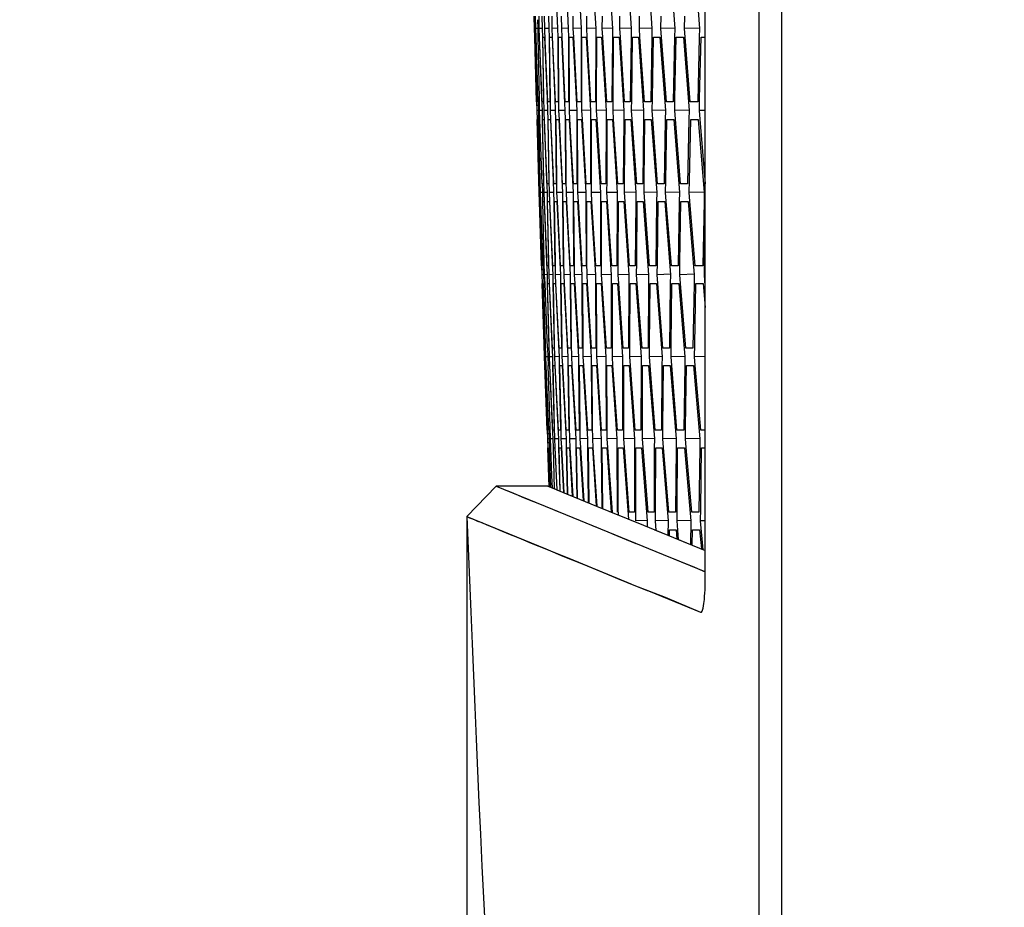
# Model space of a CAD drawing. Header units: millimetres. Extents: x 0 to 420, y -341 to 792.
# Tile 132 of 256: x 49 to 55, y 214 to 219. Entities that reach past the tile are written whole.
import ezdxf

# ---------------------------------------------------------------- set-up
doc = ezdxf.new("R2010")
doc.units = ezdxf.units.MM
doc.header["$LTSCALE"] = 23.1
doc.layers.get('0').update_dxf_attribs({"linetype": 'CONTINUOUS'})
doc.layers.add('02___PRT_ALL_AXES', color=7, linetype='CONTINUOUS')
doc.layers.add('DIM_PILOTEES', color=7, linetype='CONTINUOUS')
doc.styles.get("Standard").update_dxf_attribs({"font": 'txt', "width": 0.7})
doc.dimstyles.new('DIMSTYLE_2', dxfattribs={"dimtxt": 2.5, "dimasz": 3.5, "dimexe": 2, "dimexo": 0, "dimtad": 1, "dimdec": 0, "dimlfac": 5.882353, "dimdsep": 46, "dimtxsty": 'Standard', "dimblk": '_FILLED', "dimblk1": '_FILLED', "dimblk2": '_FILLED', "dimcen": 0.09, "dimazin": 2, "dimtp": 0.3, "dimtm": 0.3, "dimtfac": 1, "dimtdec": 0, "dimtofl": 0, "dimtmove": 0, "dimatfit": 3, "dimldrblk": '_FILLED', "dimfxl": 0, "dimtolj": 1, "dimarcsym": 0})
doc.dimstyles.new('DIMSTYLE_3', dxfattribs={"dimtxt": 2.5, "dimasz": 3.5, "dimexe": 2, "dimexo": 0, "dimtad": 1, "dimdec": 0, "dimlfac": 5.882353, "dimdsep": 46, "dimtxsty": 'Standard', "dimblk": '_FILLED', "dimblk1": '_FILLED', "dimblk2": '_FILLED', "dimcen": 0.09, "dimazin": 2, "dimtp": 0.8, "dimtm": 0.8, "dimtfac": 1, "dimtdec": 0, "dimtofl": 0, "dimtmove": 0, "dimatfit": 3, "dimldrblk": '_FILLED', "dimfxl": 0, "dimtolj": 1, "dimarcsym": 0})

# ---------------------------------------------------------------- blocks, each defined once
blk = doc.blocks.new('_FILLED')
at = {"color": 0, "linetype": 'ByBlock'}
blk.add_solid([(0, 0), (-1, 0.1429), (-1, -0.1429)], dxfattribs=at)
blk = doc.blocks.new('*D2')
at = {"layer": 'DIM_PILOTEES', "color": 2, "linetype": 'Continuous'}
for p, q in [((51.7563, 216.1612), (51.7563, 187.0395)), ((56.8906, 189.0395), (45.0711, 189.0395)), ((51.7563, 189.0395), (56.8906, 189.0395)), ((62.0249, 189.0395), (56.8906, 189.0395))]:
    blk.add_line(p, q, dxfattribs=at)
at = {"layer": 'DIM_PILOTEES', "color": 2, "linetype": 'Continuous', "xscale": 3.5, "yscale": 3.5, "zscale": 3.5, "rotation": 180}
blk.add_blockref('_FILLED', (51.7563, 189.0395), dxfattribs=at)
at = {"layer": 'DIM_PILOTEES', "color": 2, "linetype": 'Continuous', "xscale": 3.5, "yscale": 3.5, "zscale": 3.5}
blk.add_blockref('_FILLED', (62.0249, 189.0395), dxfattribs=at)
at = {"layer": 'DIM_PILOTEES', "color": 2, "linetype": 'Continuous', "insert": (48.9997, 192.1645), "char_height": 2.5, "width": 5.892857, "attachment_point": 3, "line_spacing_factor": 0.9}
blk.add_mtext('{\\ftxt;\\W0.0001;\\H0.0001;\\~}{\\ftxt;\\W1.5714285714;\\H2.5; }{\\ftxt;\\W0.0001;\\H0.0001;\\~}', dxfattribs=at)
blk = doc.blocks.new('*D3')
at = {"layer": 'DIM_PILOTEES', "color": 2, "linetype": 'Continuous'}
for p, q in [((74.1289, 261.6325), (38.8739, 261.6325)), ((40.8739, 261.6325), (40.8739, 207.2291)), ((40.8739, 152.8258), (40.8739, 207.2291)), ((55.2706, 152.8258), (38.8739, 152.8258))]:
    blk.add_line(p, q, dxfattribs=at)
at = {"layer": 'DIM_PILOTEES', "color": 2, "linetype": 'Continuous', "xscale": 3.5, "yscale": 3.5, "zscale": 3.5}
for p, rotation in [((40.8739, 261.6325), 90), ((40.8739, 152.8258), 270)]:
    blk.add_blockref('_FILLED', p, dxfattribs=dict(at, rotation=rotation))
at = {"layer": 'DIM_PILOTEES', "color": 2, "linetype": 'Continuous', "insert": (37.7489, 207.2291), "char_height": 2.5, "width": 8.839286, "attachment_point": 2, "rotation": 90, "line_spacing_factor": 0.9}
blk.add_mtext('{\\ftxt;\\W0.0001;\\H0.0001;\\~}{\\ftxt;\\W2.3571428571;\\H2.5; }{\\ftxt;\\W0.0001;\\H0.0001;\\~}', dxfattribs=at)

msp = doc.modelspace()

# ---------------------------------------------------------------- linework, layer by layer
at = {"color": 7, "linetype": 'Continuous'}
for p, q in [((53.58, 237.4511), (53.58, 212.9045)), ((53.4489, 237.357), (53.4489, 212.9986)), ((53.1383, 215.8283), (53.1383, 234.5274)), ((52.2631, 219.4154), (52.2822, 218.9905)), ((52.3233, 219.4154), (52.3441, 218.9905)), ((52.3952, 219.4154), (52.4178, 218.9905)), ((52.4787, 219.4154), (52.5031, 218.9905)), ((52.574, 219.4154), (52.6001, 218.9905)), ((52.6809, 219.4154), (52.7087, 218.9905)), ((52.7995, 219.4154), (52.8291, 218.9905)), ((52.9298, 219.4154), (52.9611, 218.9905)), ((53.0717, 219.4154), (53.1047, 218.9905)), ((52.1478, 218.9905), (52.146, 219.0613)), ((52.1561, 218.9905), (52.1545, 219.0613)), ((52.176, 218.9905), (52.1747, 219.0613)), ((52.1907, 219.0613), (52.1934, 218.9905)), ((52.2076, 218.9905), (52.2066, 219.0613)), ((52.229, 219.0613), (52.2319, 218.9905)), ((52.2509, 218.9905), (52.2502, 219.0613)), ((52.3059, 218.9905), (52.3055, 219.0613)), ((52.3725, 218.9905), (52.3725, 219.0613)), ((52.4509, 218.9905), (52.4511, 219.0613)), ((52.5409, 218.9905), (52.5414, 219.0613)), ((52.6426, 218.9905), (52.6434, 219.0613)), ((52.756, 218.9905), (52.7571, 219.0613)), ((52.8811, 218.9905), (52.8825, 219.0613)), ((53.0178, 218.9905), (53.0195, 219.0613)), ((52.1498, 219.0414), (52.1513, 218.9905)), ((52.1648, 219.0412), (52.1665, 218.9905)), ((52.1513, 218.9906), (52.1478, 218.9905)), ((52.1493, 218.9396), (52.1478, 218.9905)), ((52.1513, 218.9905), (52.1525, 218.9395)), ((52.1665, 218.9908), (52.1561, 218.9905)), ((52.1577, 218.9396), (52.1561, 218.9905)), ((52.1665, 218.9905), (52.1675, 218.9394)), ((52.1934, 218.991), (52.176, 218.9905)), ((52.1778, 218.9396), (52.176, 218.9905)), ((52.1934, 218.9905), (52.1942, 218.9394)), ((52.2319, 218.9912), (52.2076, 218.9905)), ((52.2104, 218.9197), (52.2076, 218.9905)), ((52.2319, 218.9905), (52.2325, 218.9394)), ((52.2822, 218.9914), (52.2509, 218.9905)), ((52.2531, 218.9397), (52.2509, 218.9905)), ((52.2822, 218.9905), (52.2826, 218.9395)), ((52.3441, 218.9916), (52.3059, 218.9905)), ((52.3083, 218.9398), (52.3059, 218.9905)), ((52.3441, 218.9905), (52.3443, 218.9395)), ((52.4177, 218.9917), (52.3725, 218.9905)), ((52.3752, 218.9398), (52.3725, 218.9905)), ((52.4178, 218.9905), (52.4177, 218.9396)), ((52.503, 218.9919), (52.4509, 218.9905)), ((52.4537, 218.9399), (52.4509, 218.9905)), ((52.5031, 218.9905), (52.5028, 218.9396)), ((52.6, 218.9921), (52.5409, 218.9905)), ((52.544, 218.94), (52.5409, 218.9905)), ((52.6001, 218.9905), (52.5996, 218.9396)), ((52.7087, 218.9923), (52.6426, 218.9905)), ((52.6459, 218.9401), (52.6426, 218.9905)), ((52.7087, 218.9905), (52.7081, 218.9397)), ((52.829, 218.9925), (52.756, 218.9905)), ((52.7595, 218.9401), (52.756, 218.9905)), ((52.8291, 218.9905), (52.8282, 218.9397)), ((52.961, 218.9927), (52.8811, 218.9905)), ((52.8847, 218.9402), (52.8811, 218.9905)), ((52.9611, 218.9905), (52.96, 218.9398)), ((53.1046, 218.9929), (53.0178, 218.9905)), ((53.0216, 218.9403), (53.0178, 218.9905)), ((53.1047, 218.9905), (53.1034, 218.9398)), ((52.16, 218.5657), (52.1493, 218.9396)), ((52.1618, 218.5855), (52.1532, 218.9396)), ((52.1532, 218.9396), (52.1567, 218.9396)), ((52.17, 218.5657), (52.1577, 218.9396)), ((52.1762, 218.5855), (52.169, 218.9396)), ((52.169, 218.9396), (52.176, 218.9396)), ((52.176, 218.9396), (52.189, 218.5855)), ((52.1916, 218.5657), (52.1778, 218.9396)), ((52.1942, 218.9394), (52.2003, 218.5657)), ((52.2022, 218.5855), (52.1965, 218.9396)), ((52.1965, 218.9396), (52.207, 218.9396)), ((52.207, 218.9396), (52.2214, 218.5855)), ((52.225, 218.5657), (52.2104, 218.9197)), ((52.2325, 218.9394), (52.2372, 218.5657)), ((52.24, 218.5855), (52.2357, 218.9396)), ((52.2357, 218.9396), (52.2496, 218.9396)), ((52.2496, 218.9396), (52.2655, 218.5855)), ((52.27, 218.5657), (52.2531, 218.9397)), ((52.2826, 218.9395), (52.2857, 218.5657)), ((52.2894, 218.5855), (52.2866, 218.9396)), ((52.2866, 218.9396), (52.304, 218.9396)), ((52.304, 218.9396), (52.3249, 218.5147)), ((52.3267, 218.5657), (52.3083, 218.9398)), ((52.3443, 218.9395), (52.3459, 218.5657)), ((52.3505, 218.5855), (52.3492, 218.9396)), ((52.3492, 218.9396), (52.37, 218.9396)), ((52.37, 218.9396), (52.3926, 218.5147)), ((52.3951, 218.5657), (52.3752, 218.9398)), ((52.4177, 218.9396), (52.4178, 218.5657)), ((52.4233, 218.5855), (52.4234, 218.9396)), ((52.4234, 218.9396), (52.4478, 218.9396)), ((52.4478, 218.9396), (52.4721, 218.5147)), ((52.4752, 218.5657), (52.4537, 218.9399)), ((52.5028, 218.9396), (52.5013, 218.5657)), ((52.5078, 218.5855), (52.5093, 218.9396)), ((52.5093, 218.9396), (52.5372, 218.9396)), ((52.5372, 218.9396), (52.5633, 218.5147)), ((52.567, 218.5657), (52.544, 218.94)), ((52.5996, 218.9396), (52.5966, 218.5657)), ((52.604, 218.5855), (52.607, 218.9396)), ((52.607, 218.9396), (52.6383, 218.9396)), ((52.6383, 218.9396), (52.6661, 218.5147)), ((52.6705, 218.5657), (52.6459, 218.9401)), ((52.7081, 218.9397), (52.7035, 218.5657)), ((52.7118, 218.5855), (52.7162, 218.9396)), ((52.7162, 218.9396), (52.751, 218.9396)), ((52.751, 218.9396), (52.7806, 218.5147)), ((52.7856, 218.5657), (52.7595, 218.9401)), ((52.8282, 218.9397), (52.8221, 218.5657)), ((52.8313, 218.5855), (52.8372, 218.9396)), ((52.8372, 218.9396), (52.8754, 218.9396)), ((52.8754, 218.9396), (52.9067, 218.5147)), ((52.9124, 218.5657), (52.8847, 218.9402)), ((52.96, 218.9398), (52.9523, 218.5657)), ((52.9625, 218.5855), (52.9698, 218.9396)), ((52.9698, 218.9396), (53.0115, 218.9396)), ((53.0115, 218.9396), (53.0445, 218.5147)), ((53.0508, 218.5657), (53.0216, 218.9403)), ((53.1034, 218.9398), (53.0942, 218.5657)), ((53.1053, 218.5855), (53.1141, 218.9396)), ((53.1141, 218.9396), (53.1383, 218.9396)), ((52.1598, 218.5656), (52.1613, 218.5147)), ((52.1603, 218.5657), (52.16, 218.5657)), ((52.1637, 218.5147), (52.1618, 218.5855)), ((52.1689, 218.5655), (52.1706, 218.5147)), ((52.1752, 218.5657), (52.17, 218.5657)), ((52.1777, 218.5147), (52.1762, 218.5855)), ((52.189, 218.5855), (52.1916, 218.5147)), ((52.2003, 218.5657), (52.1916, 218.5657)), ((52.2035, 218.5147), (52.2022, 218.5855)), ((52.2214, 218.5855), (52.2244, 218.5147)), ((52.2372, 218.5657), (52.225, 218.5657)), ((52.2409, 218.5147), (52.24, 218.5855)), ((52.2655, 218.5855), (52.2688, 218.5147)), ((52.2857, 218.5657), (52.27, 218.5657)), ((52.2901, 218.5147), (52.2894, 218.5855)), ((52.3459, 218.5657), (52.3267, 218.5657)), ((52.3509, 218.5147), (52.3505, 218.5855)), ((52.4178, 218.5657), (52.3951, 218.5657)), ((52.4234, 218.5147), (52.4233, 218.5855)), ((52.5013, 218.5657), (52.4752, 218.5657)), ((52.5076, 218.5147), (52.5078, 218.5855)), ((52.5966, 218.5657), (52.567, 218.5657)), ((52.6035, 218.5147), (52.604, 218.5855)), ((52.7035, 218.5657), (52.6705, 218.5657)), ((52.711, 218.5147), (52.7118, 218.5855)), ((52.8221, 218.5667), (52.7856, 218.5657)), ((52.8221, 218.5657), (52.7856, 218.5657)), ((52.8302, 218.5147), (52.8313, 218.5855)), ((52.9523, 218.5657), (52.9124, 218.5657)), ((52.9611, 218.5147), (52.9625, 218.5855)), ((53.0942, 218.5657), (53.0508, 218.5657)), ((53.1036, 218.5147), (53.1053, 218.5855)), ((52.1613, 218.5147), (52.1627, 218.4637)), ((52.1706, 218.5149), (52.1637, 218.5147)), ((52.1653, 218.4638), (52.1637, 218.5147)), ((52.1706, 218.5147), (52.1718, 218.4636)), ((52.1916, 218.5151), (52.1777, 218.5147)), ((52.1795, 218.4638), (52.1777, 218.5147)), ((52.1916, 218.5147), (52.1926, 218.4635)), ((52.2243, 218.5153), (52.2035, 218.5147)), ((52.2063, 218.4439), (52.2035, 218.5147)), ((52.2244, 218.5147), (52.2251, 218.4635)), ((52.2687, 218.5155), (52.2409, 218.5147)), ((52.2432, 218.4639), (52.2409, 218.5147)), ((52.2688, 218.5147), (52.2693, 218.4637)), ((52.3248, 218.5157), (52.2901, 218.5147)), ((52.2925, 218.4639), (52.2901, 218.5147)), ((52.3249, 218.5147), (52.3252, 218.4637)), ((52.3926, 218.5159), (52.3509, 218.5147)), ((52.3535, 218.464), (52.3509, 218.5147)), ((52.3926, 218.5147), (52.3928, 218.4637)), ((52.4721, 218.5161), (52.4234, 218.5147)), ((52.4263, 218.4641), (52.4234, 218.5147)), ((52.4721, 218.5147), (52.4721, 218.4637)), ((52.5632, 218.5163), (52.5076, 218.5147)), ((52.5106, 218.4641), (52.5076, 218.5147)), ((52.5633, 218.5147), (52.563, 218.4638)), ((52.666, 218.5165), (52.6035, 218.5147)), ((52.6067, 218.4642), (52.6035, 218.5147)), ((52.6661, 218.5147), (52.6656, 218.4638)), ((52.7805, 218.5167), (52.711, 218.5147)), ((52.7145, 218.4643), (52.711, 218.5147)), ((52.7806, 218.5147), (52.7799, 218.4639)), ((52.9067, 218.5169), (52.8302, 218.5147)), ((52.8339, 218.4644), (52.8302, 218.5147)), ((52.9067, 218.5147), (52.9058, 218.4639)), ((53.0445, 218.5171), (52.9611, 218.5147)), ((52.9649, 218.4645), (52.9611, 218.5147)), ((53.0445, 218.5147), (53.0434, 218.464)), ((53.1383, 218.5157), (53.1036, 218.5147)), ((53.1077, 218.4646), (53.1036, 218.5147)), ((52.173, 218.1097), (52.163, 218.4637)), ((52.1776, 218.0899), (52.1653, 218.4638)), ((52.1815, 218.1097), (52.1729, 218.4637)), ((52.1729, 218.4637), (52.1781, 218.4637)), ((52.1934, 218.0899), (52.1795, 218.4638)), ((52.1926, 218.4635), (52.2003, 218.0899)), ((52.2017, 218.1097), (52.1946, 218.4637)), ((52.1946, 218.4637), (52.2033, 218.4637)), ((52.2033, 218.4637), (52.2177, 218.1097)), ((52.2209, 218.0899), (52.2063, 218.4439)), ((52.2251, 218.4635), (52.2313, 218.0899)), ((52.2336, 218.1097), (52.2279, 218.4637)), ((52.2279, 218.4637), (52.2401, 218.4637)), ((52.2401, 218.4637), (52.256, 218.1097)), ((52.2601, 218.0899), (52.2432, 218.4639)), ((52.2693, 218.4637), (52.274, 218.0899)), ((52.2772, 218.1097), (52.2729, 218.4637)), ((52.2729, 218.4637), (52.2886, 218.4637)), ((52.2886, 218.4637), (52.3095, 218.0389)), ((52.3109, 218.0899), (52.2925, 218.4639)), ((52.3252, 218.4637), (52.3283, 218.0899)), ((52.3325, 218.1097), (52.3297, 218.4637)), ((52.3297, 218.4637), (52.3488, 218.4637)), ((52.3488, 218.4637), (52.3714, 218.0389)), ((52.3735, 218.0899), (52.3535, 218.464)), ((52.3928, 218.4637), (52.3944, 218.0899)), ((52.3994, 218.1097), (52.3981, 218.4637)), ((52.3981, 218.4637), (52.4207, 218.4637)), ((52.4207, 218.4637), (52.445, 218.0389)), ((52.4477, 218.0899), (52.4263, 218.4641)), ((52.4721, 218.4637), (52.4721, 218.0899)), ((52.4781, 218.1097), (52.4782, 218.4637)), ((52.4782, 218.4637), (52.5043, 218.4637)), ((52.5043, 218.4637), (52.5303, 218.0389)), ((52.5337, 218.0899), (52.5106, 218.4641)), ((52.563, 218.4638), (52.5615, 218.0899)), ((52.5684, 218.1097), (52.5699, 218.4637)), ((52.5699, 218.4637), (52.5995, 218.4637)), ((52.5995, 218.4637), (52.6273, 218.0389)), ((52.6313, 218.0899), (52.6067, 218.4642)), ((52.6656, 218.4638), (52.6626, 218.0899)), ((52.6704, 218.1097), (52.6734, 218.4637)), ((52.6734, 218.4637), (52.7064, 218.4637)), ((52.7064, 218.4637), (52.736, 218.0389)), ((52.7406, 218.0899), (52.7145, 218.4643)), ((52.7799, 218.4639), (52.7753, 218.0899)), ((52.7841, 218.1097), (52.7885, 218.4637)), ((52.7885, 218.4637), (52.825, 218.4637)), ((52.825, 218.4637), (52.8563, 218.0389)), ((52.8615, 218.0899), (52.8339, 218.4644)), ((52.9058, 218.4639), (52.8997, 218.0899)), ((52.9094, 218.1097), (52.9153, 218.4637)), ((52.9153, 218.4637), (52.9553, 218.4637)), ((52.9553, 218.4637), (52.9883, 218.0389)), ((52.9941, 218.0899), (52.9649, 218.4645)), ((53.0434, 218.464), (53.0358, 218.0899)), ((53.0464, 218.1097), (53.0537, 218.4637)), ((53.0537, 218.4637), (53.0972, 218.4637)), ((53.0972, 218.4637), (53.1319, 218.0389)), ((53.1384, 218.0899), (53.1077, 218.4646)), ((52.1751, 218.0389), (52.173, 218.1097)), ((52.1769, 218.0898), (52.1786, 218.0389)), ((52.1811, 218.0899), (52.1776, 218.0899)), ((52.1834, 218.0389), (52.1815, 218.1097)), ((52.1919, 218.0896), (52.1938, 218.0389)), ((52.2003, 218.0899), (52.1934, 218.0899)), ((52.2033, 218.0389), (52.2017, 218.1097)), ((52.2177, 218.1097), (52.2207, 218.0389)), ((52.2313, 218.0899), (52.2209, 218.0899)), ((52.2349, 218.0389), (52.2336, 218.1097)), ((52.256, 218.1097), (52.2592, 218.0389)), ((52.274, 218.0899), (52.2601, 218.0899)), ((52.2782, 218.0389), (52.2772, 218.1097)), ((52.3283, 218.0899), (52.3109, 218.0899)), ((52.3331, 218.0389), (52.3325, 218.1097)), ((52.3944, 218.0899), (52.3735, 218.0899)), ((52.3998, 218.0389), (52.3994, 218.1097)), ((52.4721, 218.0899), (52.4477, 218.0899)), ((52.4782, 218.0389), (52.4781, 218.1097)), ((52.5615, 218.0908), (52.5337, 218.0899)), ((52.5615, 218.0899), (52.5337, 218.0899)), ((52.5682, 218.0389), (52.5684, 218.1097)), ((52.6626, 218.0899), (52.6313, 218.0899)), ((52.6699, 218.0389), (52.6704, 218.1097)), ((52.7753, 218.0899), (52.7406, 218.0899)), ((52.7833, 218.0389), (52.7841, 218.1097)), ((52.8997, 218.0899), (52.8615, 218.0899)), ((52.9083, 218.0389), (52.9094, 218.1097)), ((53.0358, 218.0899), (52.9941, 218.0899)), ((53.045, 218.0389), (53.0464, 218.1097)), ((52.1786, 218.039), (52.1751, 218.0389)), ((52.1768, 217.988), (52.1751, 218.0389)), ((52.1786, 218.0389), (52.18, 217.9878)), ((52.1938, 218.0393), (52.1834, 218.0389)), ((52.1852, 217.988), (52.1834, 218.0389)), ((52.1938, 218.0389), (52.195, 217.9878)), ((52.2206, 218.0395), (52.2033, 218.0389)), ((52.2053, 217.988), (52.2033, 218.0389)), ((52.2207, 218.0389), (52.2217, 217.9877)), ((52.2592, 218.0397), (52.2349, 218.0389)), ((52.2371, 217.9881), (52.2349, 218.0389)), ((52.2592, 218.0389), (52.26, 217.9877)), ((52.3094, 218.0399), (52.2782, 218.0389)), ((52.2806, 217.9881), (52.2782, 218.0389)), ((52.3095, 218.0389), (52.3101, 217.9879)), ((52.3714, 218.0401), (52.3331, 218.0389)), ((52.3358, 217.9882), (52.3331, 218.0389)), ((52.3714, 218.0389), (52.3718, 217.9879)), ((52.445, 218.0403), (52.3998, 218.0389)), ((52.4027, 217.9882), (52.3998, 218.0389)), ((52.445, 218.0389), (52.4452, 217.9879)), ((52.5303, 218.0405), (52.4782, 218.0389)), ((52.4812, 217.9883), (52.4782, 218.0389)), ((52.5303, 218.0389), (52.5303, 217.988)), ((52.6273, 218.0408), (52.5682, 218.0389)), ((52.5714, 217.9884), (52.5682, 218.0389)), ((52.6273, 218.0389), (52.6271, 217.988)), ((52.7359, 218.041), (52.6699, 218.0389)), ((52.6733, 217.9885), (52.6699, 218.0389)), ((52.736, 218.0389), (52.7355, 217.988)), ((52.8562, 218.0412), (52.7833, 218.0389)), ((52.7869, 217.9886), (52.7833, 218.0389)), ((52.8563, 218.0389), (52.8556, 217.9881)), ((52.9882, 218.0414), (52.9083, 218.0389)), ((52.9121, 217.9887), (52.9083, 218.0389)), ((52.9883, 218.0389), (52.9874, 217.9881)), ((53.1318, 218.0416), (53.045, 218.0389)), ((53.049, 217.9888), (53.045, 218.0389)), ((53.1319, 218.0389), (53.1308, 217.9882)), ((52.1891, 217.6141), (52.1768, 217.988)), ((52.1908, 217.634), (52.1807, 217.988)), ((52.1807, 217.988), (52.1842, 217.988)), ((52.199, 217.6141), (52.1852, 217.988)), ((52.2051, 217.634), (52.1965, 217.988)), ((52.1965, 217.988), (52.2035, 217.988)), ((52.2035, 217.988), (52.2179, 217.634)), ((52.2207, 217.6141), (52.2053, 217.988)), ((52.2217, 217.9877), (52.2294, 217.6141)), ((52.2312, 217.634), (52.224, 217.988)), ((52.224, 217.988), (52.2344, 217.988)), ((52.2344, 217.988), (52.2503, 217.634)), ((52.254, 217.6141), (52.2371, 217.9881)), ((52.26, 217.9877), (52.2662, 217.6141)), ((52.2689, 217.634), (52.2632, 217.988)), ((52.2632, 217.988), (52.2771, 217.988)), ((52.2771, 217.988), (52.2944, 217.634)), ((52.299, 217.6141), (52.2806, 217.9881)), ((52.3101, 217.9879), (52.3147, 217.6141)), ((52.3183, 217.634), (52.3141, 217.988)), ((52.3141, 217.988), (52.3315, 217.988)), ((52.3315, 217.988), (52.3541, 217.5632)), ((52.3558, 217.6141), (52.3358, 217.9882)), ((52.3718, 217.9879), (52.3749, 217.6141)), ((52.3795, 217.634), (52.3766, 217.988)), ((52.3766, 217.988), (52.3975, 217.988)), ((52.3975, 217.988), (52.4219, 217.5632)), ((52.4242, 217.6141), (52.4027, 217.9882)), ((52.4452, 217.9879), (52.4468, 217.6141)), ((52.4523, 217.634), (52.4509, 217.988)), ((52.4509, 217.988), (52.4752, 217.988)), ((52.4752, 217.988), (52.5013, 217.5632)), ((52.5042, 217.6141), (52.4812, 217.9883)), ((52.5303, 217.988), (52.5303, 217.6141)), ((52.5367, 217.634), (52.5368, 217.988)), ((52.5368, 217.988), (52.5646, 217.988)), ((52.5646, 217.988), (52.5924, 217.5632)), ((52.596, 217.6141), (52.5714, 217.9884)), ((52.6271, 217.988), (52.6256, 217.6141)), ((52.6329, 217.634), (52.6344, 217.988)), ((52.6344, 217.988), (52.6657, 217.988)), ((52.6657, 217.988), (52.6953, 217.5632)), ((52.6994, 217.6141), (52.6733, 217.9885)), ((52.7355, 217.988), (52.7325, 217.6141)), ((52.7407, 217.634), (52.7437, 217.988)), ((52.7437, 217.988), (52.7785, 217.988)), ((52.7785, 217.988), (52.8097, 217.5632)), ((52.8145, 217.6141), (52.7869, 217.9886)), ((52.8556, 217.9881), (52.851, 217.6141)), ((52.8602, 217.634), (52.8646, 217.988)), ((52.8646, 217.988), (52.9029, 217.988)), ((52.9029, 217.988), (52.9359, 217.5632)), ((52.9413, 217.6141), (52.9121, 217.9887)), ((52.9874, 217.9881), (52.9813, 217.6141)), ((52.9913, 217.634), (52.9972, 217.988)), ((52.9972, 217.988), (53.0389, 217.988)), ((53.0389, 217.988), (53.0737, 217.5632)), ((53.0797, 217.6141), (53.049, 217.9888)), ((53.1308, 217.9882), (53.1232, 217.6141)), ((53.1341, 217.634), (53.1383, 217.8369)), ((52.1929, 217.5632), (52.1908, 217.634)), ((52.207, 217.5632), (52.2051, 217.634)), ((52.2179, 217.634), (52.2209, 217.5632)), ((52.2327, 217.5632), (52.2312, 217.634)), ((52.2503, 217.634), (52.2536, 217.5632)), ((52.2702, 217.5632), (52.2689, 217.634)), ((52.2944, 217.634), (52.298, 217.5632)), ((52.3193, 217.5632), (52.3183, 217.634)), ((52.3801, 217.5632), (52.3795, 217.634)), ((52.4526, 217.5632), (52.4523, 217.634)), ((52.5368, 217.5632), (52.5367, 217.634)), ((52.6327, 217.5632), (52.6329, 217.634)), ((52.7402, 217.5632), (52.7407, 217.634)), ((52.8594, 217.5632), (52.8602, 217.634)), ((52.9902, 217.5632), (52.9913, 217.634)), ((53.1328, 217.5632), (53.1341, 217.634)), ((52.1888, 217.6141), (52.1905, 217.5632)), ((52.1893, 217.6141), (52.1891, 217.6141)), ((52.1979, 217.6139), (52.1999, 217.5632)), ((52.2042, 217.6141), (52.199, 217.6141)), ((52.2294, 217.6141), (52.2207, 217.6141)), ((52.2662, 217.6141), (52.254, 217.6141)), ((52.3147, 217.6141), (52.299, 217.6141)), ((52.3749, 217.6141), (52.3558, 217.6141)), ((52.4468, 217.6141), (52.4242, 217.6141)), ((52.5303, 217.6141), (52.5042, 217.6141)), ((52.6256, 217.6141), (52.596, 217.6141)), ((52.7325, 217.6141), (52.6994, 217.6141)), ((52.851, 217.6153), (52.8145, 217.6141)), ((52.851, 217.6141), (52.8145, 217.6141)), ((52.9813, 217.6141), (52.9413, 217.6141)), ((53.1232, 217.6141), (53.0797, 217.6141)), ((52.1905, 217.5632), (52.1922, 217.5121)), ((52.1999, 217.5634), (52.1929, 217.5632)), ((52.1947, 217.5122), (52.1929, 217.5632)), ((52.1999, 217.5632), (52.2013, 217.512)), ((52.2209, 217.5636), (52.207, 217.5632)), ((52.209, 217.5123), (52.207, 217.5632)), ((52.2209, 217.5632), (52.2221, 217.5119)), ((52.2536, 217.5639), (52.2327, 217.5632)), ((52.235, 217.5123), (52.2327, 217.5632)), ((52.2536, 217.5632), (52.2546, 217.5119)), ((52.298, 217.5641), (52.2702, 217.5632)), ((52.2726, 217.5123), (52.2702, 217.5632)), ((52.298, 217.5632), (52.2988, 217.5121)), ((52.354, 217.5643), (52.3193, 217.5632)), ((52.3219, 217.5124), (52.3193, 217.5632)), ((52.3541, 217.5632), (52.3547, 217.5121)), ((52.4218, 217.5645), (52.3801, 217.5632)), ((52.383, 217.5125), (52.3801, 217.5632)), ((52.4219, 217.5632), (52.4222, 217.5122)), ((52.5013, 217.5648), (52.4526, 217.5632)), ((52.4557, 217.5125), (52.4526, 217.5632)), ((52.5013, 217.5632), (52.5015, 217.5122)), ((52.5924, 217.565), (52.5368, 217.5632)), ((52.5401, 217.5126), (52.5368, 217.5632)), ((52.5924, 217.5632), (52.5924, 217.5122)), ((52.6952, 217.5652), (52.6327, 217.5632)), ((52.6361, 217.5127), (52.6327, 217.5632)), ((52.6953, 217.5632), (52.695, 217.5122)), ((52.8097, 217.5655), (52.7402, 217.5632)), ((52.7438, 217.5128), (52.7402, 217.5632)), ((52.8097, 217.5632), (52.8093, 217.5123)), ((52.9358, 217.5657), (52.8594, 217.5632)), ((52.8632, 217.5129), (52.8594, 217.5632)), ((52.9359, 217.5632), (52.9352, 217.5123)), ((53.0736, 217.5659), (52.9902, 217.5632)), ((52.9943, 217.513), (52.9902, 217.5632)), ((53.0737, 217.5632), (53.0728, 217.5124)), ((53.1383, 217.5634), (53.1328, 217.5632)), ((53.1383, 217.4983), (53.1328, 217.5632)), ((52.2039, 217.1582), (52.1924, 217.5122)), ((52.2086, 217.1384), (52.1947, 217.5122)), ((52.2124, 217.1582), (52.2024, 217.5122)), ((52.2024, 217.5122), (52.2076, 217.5122)), ((52.2244, 217.1384), (52.209, 217.5123)), ((52.2221, 217.5119), (52.2313, 217.1384)), ((52.2326, 217.1582), (52.224, 217.5122)), ((52.224, 217.5122), (52.2327, 217.5122)), ((52.2327, 217.5122), (52.2486, 217.1582)), ((52.2519, 217.1384), (52.235, 217.5123)), ((52.2546, 217.5119), (52.2623, 217.1384)), ((52.2645, 217.1582), (52.2573, 217.5122)), ((52.2573, 217.5122), (52.2695, 217.5122)), ((52.2695, 217.5122), (52.2869, 217.1582)), ((52.291, 217.1384), (52.2726, 217.5123)), ((52.2988, 217.5121), (52.305, 217.1384)), ((52.3081, 217.1582), (52.3024, 217.5122)), ((52.3024, 217.5122), (52.318, 217.5122)), ((52.318, 217.5122), (52.3407, 217.0874)), ((52.3419, 217.1384), (52.3219, 217.5124)), ((52.3547, 217.5121), (52.3593, 217.1384)), ((52.3634, 217.1582), (52.3591, 217.5122)), ((52.3591, 217.5122), (52.3782, 217.5122)), ((52.3782, 217.5122), (52.4026, 217.0874)), ((52.4045, 217.1384), (52.383, 217.5125)), ((52.4222, 217.5122), (52.4253, 217.1384)), ((52.4303, 217.1582), (52.4275, 217.5122)), ((52.4275, 217.5122), (52.4501, 217.5122)), ((52.4501, 217.5122), (52.4762, 217.0874)), ((52.4787, 217.1384), (52.4557, 217.5125)), ((52.5015, 217.5122), (52.503, 217.1384)), ((52.5089, 217.1582), (52.5076, 217.5122)), ((52.5076, 217.5122), (52.5337, 217.5122)), ((52.5337, 217.5122), (52.5615, 217.0874)), ((52.5646, 217.1384), (52.5401, 217.5126)), ((52.5924, 217.5122), (52.5924, 217.1384)), ((52.5993, 217.1582), (52.5993, 217.5122)), ((52.5993, 217.5122), (52.6289, 217.5122)), ((52.6289, 217.5122), (52.6584, 217.0874)), ((52.6622, 217.1384), (52.6361, 217.5127)), ((52.695, 217.5122), (52.6935, 217.1384)), ((52.7012, 217.1582), (52.7028, 217.5122)), ((52.7028, 217.5122), (52.7358, 217.5122)), ((52.7358, 217.5122), (52.7671, 217.0874)), ((52.7715, 217.1384), (52.7438, 217.5128)), ((52.8093, 217.5123), (52.8062, 217.1384)), ((52.8149, 217.1582), (52.8179, 217.5122)), ((52.8179, 217.5122), (52.8544, 217.5122)), ((52.8544, 217.5122), (52.8874, 217.0874)), ((52.8924, 217.1384), (52.8632, 217.5129)), ((52.9352, 217.5123), (52.9306, 217.1384)), ((52.9402, 217.1582), (52.9446, 217.5122)), ((52.9446, 217.5122), (52.9846, 217.5122)), ((52.9846, 217.5122), (53.0193, 217.0874)), ((53.025, 217.1384), (52.9943, 217.513)), ((53.0728, 217.5124), (53.0667, 217.1384)), ((53.0772, 217.1582), (53.083, 217.5122)), ((53.083, 217.5122), (53.1265, 217.5122)), ((53.1265, 217.5122), (53.1383, 217.3738)), ((52.2063, 217.0874), (52.2039, 217.1582)), ((52.2079, 217.1383), (52.2098, 217.0874)), ((52.212, 217.1384), (52.2086, 217.1384)), ((52.2146, 217.0874), (52.2124, 217.1582)), ((52.2229, 217.1381), (52.225, 217.0874)), ((52.2313, 217.1384), (52.2244, 217.1384)), ((52.2345, 217.0874), (52.2326, 217.1582)), ((52.2486, 217.1582), (52.2519, 217.0874)), ((52.2623, 217.1384), (52.2519, 217.1384)), ((52.2661, 217.0874), (52.2645, 217.1582)), ((52.2869, 217.1582), (52.2904, 217.0874)), ((52.305, 217.1384), (52.291, 217.1384)), ((52.3093, 217.0874), (52.3081, 217.1582)), ((52.3593, 217.1384), (52.3419, 217.1384)), ((52.3643, 217.0874), (52.3634, 217.1582)), ((52.4253, 217.1384), (52.4045, 217.1384)), ((52.431, 217.0874), (52.4303, 217.1582)), ((52.503, 217.1384), (52.4787, 217.1384)), ((52.5093, 217.0874), (52.5089, 217.1582)), ((52.5924, 217.1394), (52.5646, 217.1384)), ((52.5924, 217.1384), (52.5646, 217.1384)), ((52.5993, 217.0874), (52.5993, 217.1582)), ((52.6935, 217.1384), (52.6622, 217.1384)), ((52.701, 217.0874), (52.7012, 217.1582)), ((52.8062, 217.1384), (52.7715, 217.1384)), ((52.8144, 217.0874), (52.8149, 217.1582)), ((52.9306, 217.1384), (52.8924, 217.1384)), ((52.9394, 217.0874), (52.9402, 217.1582)), ((53.0667, 217.1384), (53.025, 217.1384)), ((53.0761, 217.0874), (53.0772, 217.1582)), ((52.2098, 217.0876), (52.2063, 217.0874)), ((52.2082, 217.0365), (52.2063, 217.0874)), ((52.2098, 217.0874), (52.2114, 217.0363)), ((52.225, 217.0878), (52.2146, 217.0874)), ((52.2166, 217.0365), (52.2146, 217.0874)), ((52.225, 217.0874), (52.2264, 217.0362)), ((52.2518, 217.088), (52.2345, 217.0874)), ((52.2367, 217.0366), (52.2345, 217.0874)), ((52.2519, 217.0874), (52.2531, 217.0362)), ((52.2904, 217.0883), (52.2661, 217.0874)), ((52.2685, 217.0366), (52.2661, 217.0874)), ((52.2904, 217.0874), (52.2914, 217.0361)), ((52.3406, 217.0885), (52.3093, 217.0874)), ((52.312, 217.0367), (52.3093, 217.0874)), ((52.3407, 217.0874), (52.3414, 217.0364)), ((52.4025, 217.0888), (52.3643, 217.0874)), ((52.3672, 217.0367), (52.3643, 217.0874)), ((52.4026, 217.0874), (52.4032, 217.0364)), ((52.4761, 217.089), (52.431, 217.0874)), ((52.434, 217.0368), (52.431, 217.0874)), ((52.4762, 217.0874), (52.4766, 217.0364)), ((52.5614, 217.0893), (52.5093, 217.0874)), ((52.5126, 217.0369), (52.5093, 217.0874)), ((52.5615, 217.0874), (52.5616, 217.0365)), ((52.6584, 217.0895), (52.5993, 217.0874)), ((52.6028, 217.0369), (52.5993, 217.0874)), ((52.6584, 217.0874), (52.6584, 217.0365)), ((52.767, 217.0897), (52.701, 217.0874)), ((52.7047, 217.037), (52.701, 217.0874)), ((52.7671, 217.0874), (52.7668, 217.0365)), ((52.8873, 217.09), (52.8144, 217.0874)), ((52.8182, 217.0371), (52.8144, 217.0874)), ((52.8874, 217.0874), (52.8869, 217.0366)), ((53.0192, 217.0902), (52.9394, 217.0874)), ((52.9434, 217.0372), (52.9394, 217.0874)), ((53.0193, 217.0874), (53.0187, 217.0366)), ((53.1383, 217.0896), (53.0761, 217.0874)), ((53.0803, 217.0373), (53.0761, 217.0874)), ((52.222, 216.6627), (52.2082, 217.0365)), ((52.2236, 216.6825), (52.2121, 217.0365)), ((52.2121, 217.0365), (52.2156, 217.0365)), ((52.232, 216.6627), (52.2166, 217.0365)), ((52.238, 216.6825), (52.2279, 217.0365)), ((52.2279, 217.0365), (52.2349, 217.0365)), ((52.2349, 217.0365), (52.2508, 216.6825)), ((52.2536, 216.6627), (52.2367, 217.0366)), ((52.2531, 217.0362), (52.2623, 216.6627)), ((52.264, 216.6825), (52.2554, 217.0365)), ((52.2554, 217.0365), (52.2658, 217.0365)), ((52.2658, 217.0365), (52.2832, 216.6825)), ((52.2869, 216.6627), (52.2685, 217.0366)), ((52.2914, 217.0361), (52.2991, 216.6627)), ((52.3018, 216.6825), (52.2946, 217.0365)), ((52.2946, 217.0365), (52.3085, 217.0365)), ((52.3085, 217.0365), (52.3273, 216.6825)), ((52.332, 216.6627), (52.312, 217.0367)), ((52.3414, 217.0364), (52.3476, 216.6627)), ((52.3512, 216.6825), (52.3455, 217.0365)), ((52.3455, 217.0365), (52.3628, 217.0365)), ((52.3628, 217.0365), (52.3872, 216.6117)), ((52.3887, 216.6627), (52.3672, 217.0367)), ((52.4032, 217.0364), (52.4078, 216.6627)), ((52.4123, 216.6825), (52.408, 217.0365)), ((52.408, 217.0365), (52.4289, 217.0365)), ((52.4289, 217.0365), (52.455, 216.6117)), ((52.4571, 216.6627), (52.434, 217.0368)), ((52.4766, 217.0364), (52.4797, 216.6627)), ((52.4851, 216.6825), (52.4822, 217.0365)), ((52.4822, 217.0365), (52.5066, 217.0365)), ((52.5066, 217.0365), (52.5344, 216.6117)), ((52.5371, 216.6627), (52.5126, 217.0369)), ((52.5616, 217.0365), (52.5632, 216.6627)), ((52.5695, 216.6825), (52.5682, 217.0365)), ((52.5682, 217.0365), (52.596, 217.0365)), ((52.596, 217.0365), (52.6255, 216.6117)), ((52.6289, 216.6627), (52.6028, 217.0369)), ((52.6584, 217.0365), (52.6584, 216.6627)), ((52.6657, 216.6825), (52.6657, 217.0365)), ((52.6657, 217.0365), (52.697, 217.0365)), ((52.697, 217.0365), (52.7283, 216.6117)), ((52.7323, 216.6627), (52.7047, 217.037)), ((52.7668, 217.0365), (52.7653, 216.6627)), ((52.7735, 216.6825), (52.775, 217.0365)), ((52.775, 217.0365), (52.8098, 217.0365)), ((52.8098, 217.0365), (52.8428, 216.6117)), ((52.8474, 216.6627), (52.8182, 217.0371)), ((52.8869, 217.0366), (52.8839, 216.6627)), ((52.8929, 216.6825), (52.8959, 217.0365)), ((52.8959, 217.0365), (52.9342, 217.0365)), ((52.9342, 217.0365), (52.9689, 216.6117)), ((52.9741, 216.6627), (52.9434, 217.0372)), ((53.0187, 217.0366), (53.0141, 216.6627)), ((53.0241, 216.6825), (53.0285, 217.0365)), ((53.0285, 217.0365), (53.0702, 217.0365)), ((53.0702, 217.0365), (53.1067, 216.6117)), ((53.1125, 216.6627), (53.0803, 217.0373)), ((52.2217, 216.6626), (52.2237, 216.6117)), ((52.2222, 216.6627), (52.222, 216.6627)), ((52.226, 216.6117), (52.2236, 216.6825)), ((52.2309, 216.6625), (52.233, 216.6117)), ((52.2372, 216.6627), (52.232, 216.6627)), ((52.2401, 216.6117), (52.238, 216.6825)), ((52.2508, 216.6825), (52.254, 216.6117)), ((52.2623, 216.6627), (52.2536, 216.6627)), ((52.2658, 216.6117), (52.264, 216.6825)), ((52.2832, 216.6825), (52.2867, 216.6117)), ((52.2991, 216.6627), (52.2869, 216.6627)), ((52.3033, 216.6117), (52.3018, 216.6825)), ((52.3273, 216.6825), (52.3311, 216.6117)), ((52.3476, 216.6627), (52.332, 216.6627)), ((52.3524, 216.6117), (52.3512, 216.6825)), ((52.4078, 216.6627), (52.3887, 216.6627)), ((52.4132, 216.6117), (52.4123, 216.6825)), ((52.4797, 216.6627), (52.4571, 216.6627)), ((52.4857, 216.6117), (52.4851, 216.6825)), ((52.5632, 216.6637), (52.5371, 216.6627)), ((52.5632, 216.6627), (52.5371, 216.6627)), ((52.5699, 216.6117), (52.5695, 216.6825)), ((52.6584, 216.6627), (52.6289, 216.6627)), ((52.6657, 216.6117), (52.6657, 216.6825)), ((52.7653, 216.6627), (52.7323, 216.6627)), ((52.7733, 216.6117), (52.7735, 216.6825)), ((52.8838, 216.6641), (52.8474, 216.6627)), ((52.8839, 216.6627), (52.8474, 216.6627)), ((52.8924, 216.6117), (52.8929, 216.6825)), ((53.0141, 216.6627), (52.9741, 216.6627)), ((53.0233, 216.6117), (53.0241, 216.6825)), ((53.1383, 216.6627), (53.1125, 216.6627)), ((52.2237, 216.6117), (52.2255, 216.5607)), ((52.233, 216.612), (52.226, 216.6117)), ((52.2289, 216.541), (52.226, 216.6117)), ((52.233, 216.6117), (52.2346, 216.5606)), ((52.254, 216.6123), (52.2401, 216.6117)), ((52.2423, 216.5608), (52.2401, 216.6117)), ((52.254, 216.6117), (52.2554, 216.5605)), ((52.2867, 216.6125), (52.2658, 216.6117)), ((52.2683, 216.5609), (52.2658, 216.6117)), ((52.2867, 216.6117), (52.2879, 216.5604)), ((52.3311, 216.6128), (52.3033, 216.6117)), ((52.3059, 216.5609), (52.3033, 216.6117)), ((52.3311, 216.6117), (52.3321, 216.5607)), ((52.3872, 216.613), (52.3524, 216.6117)), ((52.3553, 216.561), (52.3524, 216.6117)), ((52.3872, 216.6117), (52.388, 216.5607)), ((52.4549, 216.6133), (52.4132, 216.6117)), ((52.4163, 216.5611), (52.4132, 216.6117)), ((52.455, 216.6117), (52.4555, 216.5607)), ((52.5343, 216.6135), (52.4857, 216.6117)), ((52.489, 216.5611), (52.4857, 216.6117)), ((52.5344, 216.6117), (52.5348, 216.5607)), ((52.6255, 216.6138), (52.5699, 216.6117)), ((52.5734, 216.5612), (52.5699, 216.6117)), ((52.6255, 216.6117), (52.6257, 216.5608)), ((52.7282, 216.6141), (52.6657, 216.6117)), ((52.6694, 216.5613), (52.6657, 216.6117)), ((52.7283, 216.6117), (52.7283, 216.5608)), ((52.8427, 216.6143), (52.7733, 216.6117)), ((52.7771, 216.5614), (52.7733, 216.6117)), ((52.8428, 216.6117), (52.8425, 216.5608)), ((52.9688, 216.6146), (52.8924, 216.6117)), ((52.8965, 216.5615), (52.8924, 216.6117)), ((52.9689, 216.6117), (52.9684, 216.5609)), ((53.1066, 216.6148), (53.0233, 216.6117)), ((53.0275, 216.5616), (53.0233, 216.6117)), ((53.1067, 216.6117), (53.106, 216.5609)), ((52.234, 216.3345), (52.2258, 216.5608)), ((52.2431, 216.3307), (52.2357, 216.5608)), ((52.2357, 216.5608), (52.2409, 216.5608)), ((52.2495, 216.3994), (52.2423, 216.5608)), ((52.2554, 216.5605), (52.2622, 216.3229)), ((52.2641, 216.3221), (52.2574, 216.5608)), ((52.2574, 216.5608), (52.2661, 216.5608)), ((52.2661, 216.5608), (52.2779, 216.3164)), ((52.2803, 216.3155), (52.2683, 216.5609)), ((52.2879, 216.5604), (52.294, 216.3098)), ((52.2968, 216.3087), (52.2907, 216.5608)), ((52.2907, 216.5608), (52.3029, 216.5608)), ((52.3029, 216.5608), (52.3166, 216.3006)), ((52.3198, 216.2993), (52.3059, 216.5609)), ((52.3321, 216.5607), (52.3376, 216.292)), ((52.3411, 216.2905), (52.3357, 216.5608)), ((52.3357, 216.5608), (52.3514, 216.5608)), ((52.3514, 216.5608), (52.3674, 216.2798)), ((52.3715, 216.2781), (52.3553, 216.561)), ((52.388, 216.5607), (52.3927, 216.2694)), ((52.3971, 216.2676), (52.3924, 216.5608)), ((52.3924, 216.5608), (52.4116, 216.5608)), ((52.4116, 216.5608), (52.4303, 216.254)), ((52.4353, 216.252), (52.4163, 216.5611)), ((52.4555, 216.5607), (52.4595, 216.2421)), ((52.4647, 216.2399), (52.4608, 216.5608)), ((52.4608, 216.5608), (52.4834, 216.5608)), ((52.4834, 216.5608), (52.5055, 216.2232)), ((52.5113, 216.2209), (52.489, 216.5611)), ((52.5348, 216.5607), (52.5377, 216.21)), ((52.5437, 216.2076), (52.5409, 216.5608)), ((52.5409, 216.5608), (52.567, 216.5608)), ((52.567, 216.5608), (52.5929, 216.1874)), ((52.5994, 216.1871), (52.5734, 216.5612)), ((52.6257, 216.5608), (52.6273, 216.1871)), ((52.634, 216.2069), (52.6326, 216.5608)), ((52.6326, 216.5608), (52.6622, 216.5608)), ((52.6622, 216.5608), (52.6927, 216.1466)), ((52.697, 216.1871), (52.6694, 216.5613)), ((52.7283, 216.5608), (52.7283, 216.1871)), ((52.736, 216.2069), (52.736, 216.5608)), ((52.736, 216.5608), (52.7691, 216.5608)), ((52.7691, 216.5608), (52.8021, 216.1361)), ((52.8063, 216.1871), (52.7771, 216.5614)), ((52.8425, 216.5608), (52.841, 216.1871)), ((52.8496, 216.2069), (52.8511, 216.5608)), ((52.8511, 216.5608), (52.8876, 216.5608)), ((52.8876, 216.5608), (52.9224, 216.1361)), ((52.9272, 216.1871), (52.8965, 216.5615)), ((52.9684, 216.5609), (52.9654, 216.1871)), ((52.9749, 216.2069), (52.9779, 216.5608)), ((52.9779, 216.5608), (53.0178, 216.5608)), ((53.0178, 216.5608), (53.0543, 216.1361)), ((53.0597, 216.1871), (53.0275, 216.5616)), ((53.106, 216.5609), (53.1014, 216.1871)), ((53.1118, 216.2069), (53.1163, 216.5608)), ((53.1163, 216.5608), (53.1383, 216.5608)), ((52.2373, 216.3331), (52.2289, 216.541)), ((52.2528, 216.3267), (52.2495, 216.3994)), ((51.9261, 216.3378), (51.7563, 216.1612)), ((51.9261, 216.3378), (52.2528, 216.2038)), ((52.2258, 216.3378), (52.2841, 216.3139)), ((52.2258, 216.3378), (52.2659, 216.3214)), ((52.2659, 216.3214), (52.2776, 216.3166)), ((52.2776, 216.3166), (52.5075, 216.2224)), ((52.3376, 216.292), (52.3679, 216.2795)), ((52.167, 216.2389), (52.8931, 215.9416)), ((52.5069, 216.2226), (52.7793, 216.1112)), ((52.6342, 216.1705), (52.634, 216.2069)), ((52.736, 216.1361), (52.736, 216.2069)), ((52.8494, 216.1361), (52.8496, 216.2069)), ((52.9744, 216.1361), (52.9749, 216.2069)), ((53.111, 216.1361), (53.1118, 216.2069)), ((51.7563, 216.1612), (52.213, 215.9739)), ((52.2698, 216.1968), (52.298, 216.1852)), ((52.5659, 216.1985), (52.5929, 216.1874)), ((52.7283, 216.1871), (52.697, 216.1871)), ((52.841, 216.1871), (52.8063, 216.1871)), ((52.9654, 216.1871), (52.9272, 216.1871)), ((53.1014, 216.1871), (53.0597, 216.1871)), ((52.4825, 216.1096), (52.4973, 216.1036)), ((52.4973, 216.1036), (52.5028, 216.1013)), ((52.802, 216.1387), (52.736, 216.1361)), ((52.7793, 216.1112), (53.1383, 215.9645)), ((52.8021, 216.1361), (52.8021, 216.1019)), ((52.9223, 216.1389), (52.8494, 216.1361)), ((52.8538, 216.0807), (52.8494, 216.1361)), ((52.9224, 216.1361), (52.9219, 216.0529)), ((53.0542, 216.1392), (52.9744, 216.1361)), ((52.9836, 216.0277), (52.9744, 216.1361)), ((53.0543, 216.1361), (53.0531, 215.9993)), ((53.1383, 216.1372), (53.111, 216.1361)), ((53.1259, 215.9695), (53.111, 216.1361)), ((52.5995, 216.0617), (52.7357, 216.006)), ((52.8433, 216.085), (52.8631, 216.0769)), ((52.8631, 216.0769), (52.897, 216.063)), ((52.9219, 216.0529), (53.0336, 216.0072)), ((52.9309, 216.0492), (52.9311, 216.0851)), ((52.9311, 216.0851), (52.9694, 216.0851)), ((52.9694, 216.0851), (52.9739, 216.0316)), ((53.0629, 215.9953), (53.0637, 216.0851)), ((53.0637, 216.0851), (53.1054, 216.0851)), ((53.1054, 216.0851), (53.1153, 215.9739)), ((52.1285, 216.0082), (52.2182, 215.9718)), ((52.213, 215.9739), (52.313, 215.9323)), ((52.2182, 215.9718), (52.2218, 215.9703)), ((52.2218, 215.9703), (52.3462, 215.9194)), ((52.313, 215.9323), (52.4301, 215.885)), ((52.3462, 215.9194), (52.707, 215.7718)), ((52.8931, 215.9416), (53.0749, 215.8677)), ((52.9079, 215.9356), (52.9142, 215.933)), ((52.9142, 215.933), (53.1358, 215.8424)), ((52.4301, 215.885), (52.5651, 215.8295)), ((53.0749, 215.8677), (53.1383, 215.8417)), ((52.5651, 215.8295), (52.6295, 215.8033)), ((52.6295, 215.8033), (52.724, 215.7648)), ((52.724, 215.7648), (52.8009, 215.7334)), ((52.724, 215.7648), (52.9047, 215.6942)), ((52.8009, 215.7334), (52.8081, 215.7304)), ((52.8081, 215.7304), (53.1111, 215.6067)), ((52.9047, 215.6942), (53.1111, 215.6067)), ((53.1111, 215.6067), (53.1166, 215.6081))]:
    msp.add_line(p, q, dxfattribs=at)
for points in [[(51.9882, 216.3123), (52.0119, 216.3026), (52.0408, 216.2908), (52.0754, 216.2765), (52.1171, 216.2594), (52.167, 216.2389)], [(51.7563, 216.1612), (51.758, 216.1598), (51.7631, 216.1584), (51.7715, 216.1547), (51.7834, 216.1501), (51.7989, 216.1439), (51.8184, 216.1357), (51.8421, 216.1265), (51.871, 216.1141), (51.9057, 216.1004), (51.9474, 216.0828), (51.9974, 216.0621), (52.0572, 216.0378), (52.1285, 216.0082)]]:
    msp.add_lwpolyline(points, dxfattribs=at)
msp.add_open_spline([(53.1166, 215.6081), (53.1225, 215.614), (53.1274, 215.6408), (53.1377, 215.7121), (53.1383, 215.7793), (53.1383, 215.8283)], degree=3, knots=[0, 0, 0, 0, 0.112513, 0.339348, 1, 1, 1, 1], dxfattribs=at)
at = {"layer": '02___PRT_ALL_AXES', "color": 7, "linetype": 'Continuous'}
msp.add_line((52.2258, 216.3378), (51.9261, 216.3378), dxfattribs=at)
msp.add_arc((284.4352, 225.1778), 232.8536, 182.219169, 185.121441, dxfattribs=at)

# ---------------------------------------------------------------- dimensions: what is measured, and where the dimension line sits
at = {"layer": 'DIM_PILOTEES', "color": 2, "linetype": 'Continuous'}
for base, p1, p2, angle, text, dimstyle, picture, middle in [((40.8739, 152.8258), (74.1289, 261.6325), (55.2706, 152.8258), 270, '{\\ftxt;\\W0.0001;\\H0.0001;\\~}{\\ftxt;\\W2.3571428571;\\H2.5; }{\\ftxt;\\W0.0001;\\H0.0001;\\~}', 'DIMSTYLE_3', '*D3', (40.8739, 206.872)), ((51.7563, 189.0395), (62.0249, 184.426), (51.7563, 216.1612), 180, '{\\ftxt;\\W0.0001;\\H0.0001;\\~}{\\ftxt;\\W1.5714285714;\\H2.5; }{\\ftxt;\\W0.0001;\\H0.0001;\\~}', 'DIMSTYLE_2', '*D2', (46.6782, 189.0395))]:
    dim = msp.add_linear_dim(base=base, p1=p1, p2=p2, angle=angle, text=text, dimstyle=dimstyle, dxfattribs=at)
    dim.commit()
    dim.dimension.update_dxf_attribs({"geometry": picture, "text_midpoint": middle, "dimtype": 160})

doc.saveas('drawing.dxf')
